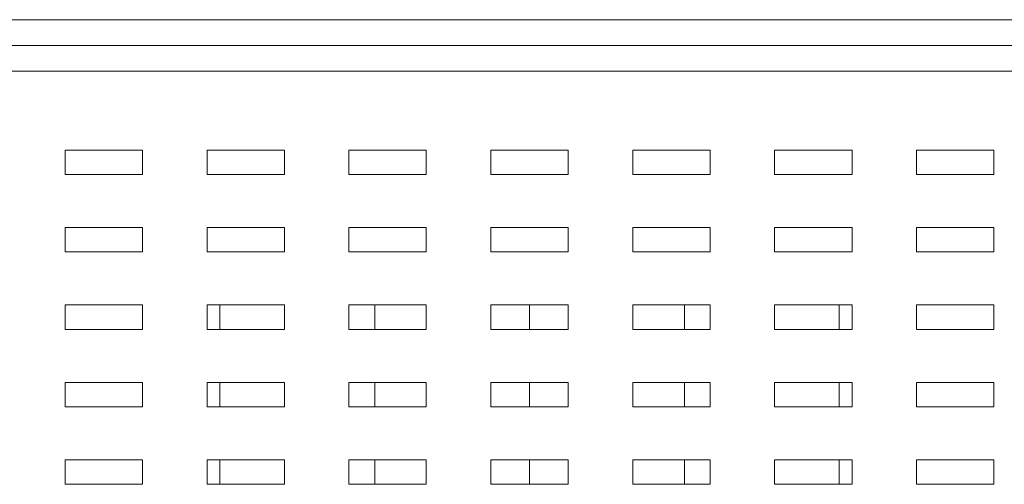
# Model space of a CAD drawing. Header units: millimetres. Extents: x 38 to 345, y 39 to 594.
# Tile 8 of 46: x 169 to 207, y 301 to 319. Entities that reach past the tile are written whole.
import ezdxf

# ---------------------------------------------------------------- set-up
doc = ezdxf.new("R2010")
doc.units = ezdxf.units.MM

msp = doc.modelspace()

# ---------------------------------------------------------------- linework, layer by layer
at = {"color": 7, "linetype": 'Continuous', "lineweight": 0}
for p, q in [((207.074, 319.044), (139.274, 319.044)), ((207.074, 318.044), (139.774, 318.044)), ((217.074, 317.044), (139.774, 317.044)), ((170.274, 313.994), (170.274, 313.044)), ((173.274, 313.994), (170.274, 313.994)), ((173.274, 313.044), (173.274, 313.994)), ((175.774, 313.994), (175.774, 313.044)), ((178.774, 313.994), (175.774, 313.994)), ((178.774, 313.044), (178.774, 313.994)), ((181.274, 313.994), (181.274, 313.044)), ((184.274, 313.994), (181.274, 313.994)), ((184.274, 313.044), (184.274, 313.994)), ((186.774, 313.994), (186.774, 313.044)), ((189.774, 313.994), (186.774, 313.994)), ((189.774, 313.044), (189.774, 313.994)), ((192.274, 313.994), (192.274, 313.044)), ((195.274, 313.994), (192.274, 313.994)), ((195.274, 313.044), (195.274, 313.994)), ((197.774, 313.994), (197.774, 313.044)), ((200.774, 313.994), (197.774, 313.994)), ((200.774, 313.044), (200.774, 313.994)), ((203.274, 313.994), (203.274, 313.044)), ((206.274, 313.994), (203.274, 313.994)), ((206.274, 313.044), (206.274, 313.994)), ((170.274, 313.044), (173.274, 313.044)), ((175.774, 313.044), (178.774, 313.044)), ((181.274, 313.044), (184.274, 313.044)), ((186.774, 313.044), (189.774, 313.044)), ((192.274, 313.044), (195.274, 313.044)), ((197.774, 313.044), (200.774, 313.044)), ((203.274, 313.044), (206.274, 313.044)), ((170.274, 310.994), (170.274, 310.044)), ((173.274, 310.994), (170.274, 310.994)), ((173.274, 310.044), (173.274, 310.994)), ((175.774, 310.994), (175.774, 310.044)), ((178.774, 310.994), (175.774, 310.994)), ((178.774, 310.044), (178.774, 310.994)), ((181.274, 310.994), (181.274, 310.044)), ((184.274, 310.994), (181.274, 310.994)), ((184.274, 310.044), (184.274, 310.994)), ((186.774, 310.994), (186.774, 310.044)), ((189.774, 310.994), (186.774, 310.994)), ((189.774, 310.044), (189.774, 310.994)), ((192.274, 310.994), (192.274, 310.044)), ((195.274, 310.994), (192.274, 310.994)), ((195.274, 310.044), (195.274, 310.994)), ((197.774, 310.994), (197.774, 310.044)), ((200.774, 310.994), (197.774, 310.994)), ((200.774, 310.044), (200.774, 310.994)), ((203.274, 310.994), (203.274, 310.044)), ((206.274, 310.994), (203.274, 310.994)), ((206.274, 310.044), (206.274, 310.994)), ((170.274, 310.044), (173.274, 310.044)), ((175.774, 310.044), (178.774, 310.044)), ((181.274, 310.044), (184.274, 310.044)), ((186.774, 310.044), (189.774, 310.044)), ((192.274, 310.044), (195.274, 310.044)), ((197.774, 310.044), (200.774, 310.044)), ((203.274, 310.044), (206.274, 310.044)), ((170.274, 307.994), (170.274, 307.044)), ((173.274, 307.994), (170.274, 307.994)), ((173.274, 307.044), (173.274, 307.994)), ((175.774, 307.994), (175.774, 307.044)), ((178.774, 307.994), (175.774, 307.994)), ((176.274, 307.994), (176.274, 307.044)), ((178.774, 307.044), (178.774, 307.994)), ((181.274, 307.994), (181.274, 307.044)), ((184.274, 307.994), (181.274, 307.994)), ((182.274, 307.994), (182.274, 307.044)), ((184.274, 307.044), (184.274, 307.994)), ((186.774, 307.994), (186.774, 307.044)), ((189.774, 307.994), (186.774, 307.994)), ((188.274, 307.994), (188.274, 307.044)), ((189.774, 307.044), (189.774, 307.994)), ((192.274, 307.994), (192.274, 307.044)), ((195.274, 307.994), (192.274, 307.994)), ((194.274, 307.994), (194.274, 307.044)), ((195.274, 307.044), (195.274, 307.994)), ((197.774, 307.994), (197.774, 307.044)), ((200.774, 307.994), (197.774, 307.994)), ((200.274, 307.994), (200.274, 307.044)), ((200.774, 307.044), (200.774, 307.994)), ((203.274, 307.994), (203.274, 307.044)), ((206.274, 307.994), (203.274, 307.994)), ((206.274, 307.044), (206.274, 307.994)), ((170.274, 307.044), (173.274, 307.044)), ((175.774, 307.044), (178.774, 307.044)), ((181.274, 307.044), (184.274, 307.044)), ((186.774, 307.044), (189.774, 307.044)), ((192.274, 307.044), (195.274, 307.044)), ((197.774, 307.044), (200.774, 307.044)), ((203.274, 307.044), (206.274, 307.044)), ((170.274, 304.994), (170.274, 304.044)), ((173.274, 304.994), (170.274, 304.994)), ((173.274, 304.044), (173.274, 304.994)), ((175.774, 304.994), (175.774, 304.044)), ((178.774, 304.994), (175.774, 304.994)), ((176.274, 304.994), (176.274, 304.044)), ((178.774, 304.044), (178.774, 304.994)), ((181.274, 304.994), (181.274, 304.044)), ((184.274, 304.994), (181.274, 304.994)), ((182.274, 304.994), (182.274, 304.044)), ((184.274, 304.044), (184.274, 304.994)), ((186.774, 304.994), (186.774, 304.044)), ((189.774, 304.994), (186.774, 304.994)), ((188.274, 304.994), (188.274, 304.044)), ((189.774, 304.044), (189.774, 304.994)), ((192.274, 304.994), (192.274, 304.044)), ((195.274, 304.994), (192.274, 304.994)), ((194.274, 304.994), (194.274, 304.044)), ((195.274, 304.044), (195.274, 304.994)), ((197.774, 304.994), (197.774, 304.044)), ((200.774, 304.994), (197.774, 304.994)), ((200.274, 304.994), (200.274, 304.044)), ((200.774, 304.044), (200.774, 304.994)), ((203.274, 304.994), (203.274, 304.044)), ((206.274, 304.994), (203.274, 304.994)), ((206.274, 304.044), (206.274, 304.994)), ((170.274, 304.044), (173.274, 304.044)), ((175.774, 304.044), (178.774, 304.044)), ((181.274, 304.044), (184.274, 304.044)), ((186.774, 304.044), (189.774, 304.044)), ((192.274, 304.044), (195.274, 304.044)), ((197.774, 304.044), (200.774, 304.044)), ((203.274, 304.044), (206.274, 304.044)), ((170.274, 301.994), (170.274, 301.044)), ((173.274, 301.994), (170.274, 301.994)), ((173.274, 301.044), (173.274, 301.994)), ((175.774, 301.994), (175.774, 301.044)), ((178.774, 301.994), (175.774, 301.994)), ((176.274, 301.994), (176.274, 301.044)), ((178.774, 301.044), (178.774, 301.994)), ((181.274, 301.994), (181.274, 301.044)), ((184.274, 301.994), (181.274, 301.994)), ((182.274, 301.994), (182.274, 301.044)), ((184.274, 301.044), (184.274, 301.994)), ((186.774, 301.994), (186.774, 301.044)), ((189.774, 301.994), (186.774, 301.994)), ((188.274, 301.994), (188.274, 301.044)), ((189.774, 301.044), (189.774, 301.994)), ((192.274, 301.994), (192.274, 301.044)), ((195.274, 301.994), (192.274, 301.994)), ((194.274, 301.994), (194.274, 301.044)), ((195.274, 301.044), (195.274, 301.994)), ((197.774, 301.994), (197.774, 301.044)), ((200.774, 301.994), (197.774, 301.994)), ((200.274, 301.994), (200.274, 301.044)), ((200.774, 301.044), (200.774, 301.994)), ((203.274, 301.994), (203.274, 301.044)), ((206.274, 301.994), (203.274, 301.994)), ((206.274, 301.044), (206.274, 301.994)), ((170.274, 301.044), (173.274, 301.044)), ((175.774, 301.044), (178.774, 301.044)), ((181.274, 301.044), (184.274, 301.044)), ((186.774, 301.044), (189.774, 301.044)), ((192.274, 301.044), (195.274, 301.044)), ((197.774, 301.044), (200.774, 301.044)), ((203.274, 301.044), (206.274, 301.044))]:
    msp.add_line(p, q, dxfattribs=at)

doc.saveas('drawing.dxf')
